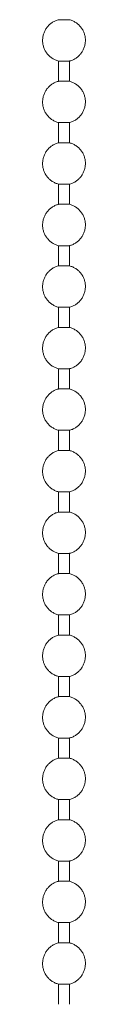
# Model space of a CAD drawing. Header units: millimetres. Extents: x 5694 to 11022, y -2894 to 7544.
# Tile 25 of 33: x 6536.06 to 6538.81, y 1574 to 1637.17. Entities that reach past the tile are written whole.
import ezdxf

# ---------------------------------------------------------------- set-up
doc = ezdxf.new("R2010")
doc.units = ezdxf.units.MM
doc.layers.add('E-LITE-EQPM', color=7, linetype='Continuous', lineweight=20)

# ---------------------------------------------------------------- blocks, each defined once
blk = doc.blocks.new('33711 - 33711 YAKARTA Old gold ceiling fan-527636-Alzado_PDF')
at = {"layer": 'E-LITE-EQPM'}
for p, q in [((6537.079, 1637.172), (6537.784, 1637.172)), ((6537.079, 1634.516), (6537.079, 1633.224)), ((6537.079, 1634.516), (6537.784, 1634.516)), ((6537.784, 1633.224), (6537.784, 1634.516)), ((6537.079, 1633.224), (6537.784, 1633.224)), ((6537.079, 1630.568), (6537.079, 1629.276)), ((6537.079, 1630.568), (6537.784, 1630.568)), ((6537.784, 1629.276), (6537.784, 1630.568)), ((6537.079, 1629.276), (6537.784, 1629.276)), ((6537.079, 1626.619), (6537.079, 1625.327)), ((6537.079, 1626.619), (6537.784, 1626.619)), ((6537.784, 1625.327), (6537.784, 1626.619)), ((6537.079, 1625.327), (6537.784, 1625.327)), ((6537.079, 1622.671), (6537.079, 1621.379)), ((6537.079, 1622.671), (6537.784, 1622.671)), ((6537.784, 1621.379), (6537.784, 1622.671)), ((6537.079, 1621.379), (6537.784, 1621.379)), ((6537.079, 1618.722), (6537.079, 1617.43)), ((6537.079, 1618.722), (6537.784, 1618.722)), ((6537.784, 1617.43), (6537.784, 1618.722)), ((6537.079, 1617.43), (6537.784, 1617.43)), ((6537.079, 1614.774), (6537.079, 1613.482)), ((6537.079, 1614.774), (6537.784, 1614.774)), ((6537.784, 1613.482), (6537.784, 1614.774)), ((6537.079, 1613.482), (6537.784, 1613.482)), ((6537.079, 1610.826), (6537.079, 1609.534)), ((6537.079, 1610.826), (6537.784, 1610.826)), ((6537.784, 1609.534), (6537.784, 1610.826)), ((6537.784, 1609.534), (6537.079, 1609.534)), ((6537.079, 1606.877), (6537.079, 1605.585)), ((6537.784, 1606.877), (6537.079, 1606.877)), ((6537.784, 1605.585), (6537.784, 1606.877)), ((6537.784, 1605.585), (6537.079, 1605.585)), ((6537.079, 1602.929), (6537.079, 1601.637)), ((6537.784, 1602.929), (6537.079, 1602.929)), ((6537.784, 1601.637), (6537.784, 1602.929)), ((6537.784, 1601.637), (6537.079, 1601.637)), ((6537.079, 1598.98), (6537.079, 1597.689)), ((6537.784, 1598.98), (6537.079, 1598.98)), ((6537.784, 1597.689), (6537.784, 1598.98)), ((6537.784, 1597.689), (6537.079, 1597.689)), ((6537.079, 1595.032), (6537.079, 1593.74)), ((6537.784, 1595.032), (6537.079, 1595.032)), ((6537.784, 1593.74), (6537.784, 1595.032)), ((6537.784, 1593.74), (6537.079, 1593.74)), ((6537.079, 1591.084), (6537.079, 1589.792)), ((6537.784, 1591.084), (6537.079, 1591.084)), ((6537.784, 1589.792), (6537.784, 1591.084)), ((6537.784, 1589.792), (6537.079, 1589.792)), ((6537.079, 1587.135), (6537.079, 1585.843)), ((6537.784, 1587.135), (6537.079, 1587.135)), ((6537.784, 1585.843), (6537.784, 1587.135)), ((6537.784, 1585.843), (6537.079, 1585.843)), ((6537.079, 1583.187), (6537.079, 1581.895)), ((6537.784, 1583.187), (6537.079, 1583.187)), ((6537.784, 1581.895), (6537.784, 1583.187)), ((6537.784, 1581.895), (6537.079, 1581.895)), ((6537.079, 1579.238), (6537.079, 1577.947)), ((6537.784, 1579.238), (6537.079, 1579.238)), ((6537.784, 1577.947), (6537.784, 1579.238)), ((6537.784, 1577.947), (6537.079, 1577.947)), ((6537.079, 1575.29), (6537.079, 1573.998)), ((6537.784, 1575.29), (6537.079, 1575.29)), ((6537.784, 1573.998), (6537.784, 1575.29))]:
    blk.add_line(p, q, dxfattribs=at)
at = {"layer": 'E-LITE-EQPM', "flags": 128}
for points in [[(6537.079, 1634.516), (6537.026, 1634.531), (6536.974, 1634.548), (6536.923, 1634.568), (6536.872, 1634.589), (6536.822, 1634.612), (6536.773, 1634.638), (6536.726, 1634.665), (6536.679, 1634.694), (6536.634, 1634.725), (6536.59, 1634.758), (6536.547, 1634.792), (6536.506, 1634.829), (6536.466, 1634.867), (6536.427, 1634.906), (6536.391, 1634.947), (6536.356, 1634.989), (6536.322, 1635.033), (6536.291, 1635.078), (6536.261, 1635.124), (6536.233, 1635.171), (6536.207, 1635.22), (6536.183, 1635.269), (6536.161, 1635.32), (6536.141, 1635.371), (6536.123, 1635.423), (6536.108, 1635.476), (6536.094, 1635.529), (6536.082, 1635.583), (6536.073, 1635.637), (6536.066, 1635.691), (6536.061, 1635.746), (6536.058, 1635.801), (6536.057, 1635.856), (6536.059, 1635.911), (6536.063, 1635.966), (6536.069, 1636.02), (6536.077, 1636.075), (6536.087, 1636.129), (6536.099, 1636.182), (6536.114, 1636.235), (6536.131, 1636.287), (6536.149, 1636.339), (6536.17, 1636.39), (6536.193, 1636.44), (6536.218, 1636.489), (6536.245, 1636.537), (6536.273, 1636.584), (6536.304, 1636.63), (6536.336, 1636.674), (6536.37, 1636.717), (6536.406, 1636.759), (6536.443, 1636.799), (6536.482, 1636.838), (6536.523, 1636.875), (6536.565, 1636.911), (6536.608, 1636.944), (6536.653, 1636.977), (6536.699, 1637.007), (6536.746, 1637.035), (6536.794, 1637.062), (6536.843, 1637.086), (6536.893, 1637.109), (6536.944, 1637.129), (6536.996, 1637.148), (6537.049, 1637.164), (6537.079, 1637.172)], [(6537.784, 1637.172), (6537.837, 1637.157), (6537.889, 1637.14), (6537.94, 1637.121), (6537.991, 1637.099), (6538.041, 1637.076), (6538.089, 1637.051), (6538.137, 1637.023), (6538.184, 1636.994), (6538.229, 1636.963), (6538.273, 1636.93), (6538.316, 1636.896), (6538.357, 1636.86), (6538.397, 1636.822), (6538.435, 1636.782), (6538.472, 1636.741), (6538.507, 1636.699), (6538.541, 1636.655), (6538.572, 1636.61), (6538.602, 1636.564), (6538.63, 1636.517), (6538.656, 1636.468), (6538.68, 1636.419), (6538.702, 1636.369), (6538.722, 1636.317), (6538.739, 1636.265), (6538.755, 1636.213), (6538.769, 1636.159), (6538.78, 1636.106), (6538.79, 1636.052), (6538.797, 1635.997), (6538.802, 1635.942), (6538.805, 1635.887), (6538.806, 1635.832), (6538.804, 1635.778), (6538.8, 1635.723), (6538.794, 1635.668), (6538.786, 1635.614), (6538.776, 1635.56), (6538.763, 1635.506), (6538.749, 1635.453), (6538.732, 1635.401), (6538.713, 1635.349), (6538.693, 1635.298), (6538.67, 1635.248), (6538.645, 1635.199), (6538.618, 1635.151), (6538.589, 1635.104), (6538.559, 1635.059), (6538.527, 1635.014), (6538.493, 1634.971), (6538.457, 1634.929), (6538.419, 1634.889), (6538.38, 1634.85), (6538.34, 1634.813), (6538.298, 1634.778), (6538.255, 1634.744), (6538.21, 1634.712), (6538.164, 1634.682), (6538.117, 1634.653), (6538.069, 1634.627), (6538.02, 1634.602), (6537.969, 1634.58), (6537.918, 1634.559), (6537.867, 1634.541), (6537.814, 1634.524), (6537.784, 1634.516)], [(6537.079, 1630.568), (6537.026, 1630.583), (6536.974, 1630.6), (6536.923, 1630.619), (6536.872, 1630.641), (6536.822, 1630.664), (6536.773, 1630.689), (6536.726, 1630.717), (6536.679, 1630.746), (6536.634, 1630.777), (6536.59, 1630.81), (6536.547, 1630.844), (6536.506, 1630.88), (6536.466, 1630.918), (6536.427, 1630.958), (6536.391, 1630.998), (6536.356, 1631.041), (6536.322, 1631.084), (6536.291, 1631.129), (6536.261, 1631.176), (6536.233, 1631.223), (6536.207, 1631.272), (6536.183, 1631.321), (6536.161, 1631.371), (6536.141, 1631.423), (6536.123, 1631.475), (6536.108, 1631.527), (6536.094, 1631.58), (6536.082, 1631.634), (6536.073, 1631.688), (6536.066, 1631.743), (6536.061, 1631.798), (6536.058, 1631.852), (6536.057, 1631.907), (6536.059, 1631.962), (6536.063, 1632.017), (6536.069, 1632.072), (6536.077, 1632.126), (6536.087, 1632.18), (6536.099, 1632.234), (6536.114, 1632.287), (6536.131, 1632.339), (6536.149, 1632.391), (6536.17, 1632.442), (6536.193, 1632.492), (6536.218, 1632.541), (6536.245, 1632.589), (6536.273, 1632.636), (6536.304, 1632.681), (6536.336, 1632.726), (6536.37, 1632.769), (6536.406, 1632.811), (6536.443, 1632.851), (6536.482, 1632.89), (6536.523, 1632.927), (6536.565, 1632.962), (6536.608, 1632.996), (6536.653, 1633.028), (6536.699, 1633.058), (6536.746, 1633.087), (6536.794, 1633.113), (6536.843, 1633.138), (6536.893, 1633.16), (6536.944, 1633.181), (6536.996, 1633.199), (6537.049, 1633.216), (6537.079, 1633.224)], [(6537.784, 1633.224), (6537.837, 1633.209), (6537.889, 1633.192), (6537.94, 1633.172), (6537.991, 1633.151), (6538.041, 1633.128), (6538.089, 1633.102), (6538.137, 1633.075), (6538.184, 1633.046), (6538.229, 1633.015), (6538.273, 1632.982), (6538.316, 1632.947), (6538.357, 1632.911), (6538.397, 1632.873), (6538.435, 1632.834), (6538.472, 1632.793), (6538.507, 1632.751), (6538.541, 1632.707), (6538.572, 1632.662), (6538.602, 1632.616), (6538.63, 1632.568), (6538.656, 1632.52), (6538.68, 1632.471), (6538.702, 1632.42), (6538.722, 1632.369), (6538.739, 1632.317), (6538.755, 1632.264), (6538.769, 1632.211), (6538.78, 1632.157), (6538.79, 1632.103), (6538.797, 1632.049), (6538.802, 1631.994), (6538.805, 1631.939), (6538.806, 1631.884), (6538.804, 1631.829), (6538.8, 1631.774), (6538.794, 1631.72), (6538.786, 1631.665), (6538.776, 1631.611), (6538.763, 1631.558), (6538.749, 1631.505), (6538.732, 1631.452), (6538.713, 1631.401), (6538.693, 1631.35), (6538.67, 1631.3), (6538.645, 1631.251), (6538.618, 1631.203), (6538.589, 1631.156), (6538.559, 1631.11), (6538.527, 1631.066), (6538.493, 1631.023), (6538.457, 1630.981), (6538.419, 1630.941), (6538.38, 1630.902), (6538.34, 1630.865), (6538.298, 1630.829), (6538.255, 1630.795), (6538.21, 1630.763), (6538.164, 1630.733), (6538.117, 1630.705), (6538.069, 1630.678), (6538.02, 1630.654), (6537.969, 1630.631), (6537.918, 1630.611), (6537.867, 1630.592), (6537.814, 1630.576), (6537.784, 1630.568)], [(6537.079, 1626.619), (6537.026, 1626.634), (6536.974, 1626.652), (6536.923, 1626.671), (6536.872, 1626.692), (6536.822, 1626.716), (6536.773, 1626.741), (6536.726, 1626.768), (6536.679, 1626.797), (6536.634, 1626.828), (6536.59, 1626.861), (6536.547, 1626.896), (6536.506, 1626.932), (6536.466, 1626.97), (6536.427, 1627.009), (6536.391, 1627.05), (6536.356, 1627.092), (6536.322, 1627.136), (6536.291, 1627.181), (6536.261, 1627.227), (6536.233, 1627.275), (6536.207, 1627.323), (6536.183, 1627.373), (6536.161, 1627.423), (6536.141, 1627.474), (6536.123, 1627.526), (6536.108, 1627.579), (6536.094, 1627.632), (6536.082, 1627.686), (6536.073, 1627.74), (6536.066, 1627.794), (6536.061, 1627.849), (6536.058, 1627.904), (6536.057, 1627.959), (6536.059, 1628.014), (6536.063, 1628.069), (6536.069, 1628.123), (6536.077, 1628.178), (6536.087, 1628.232), (6536.099, 1628.285), (6536.114, 1628.338), (6536.131, 1628.391), (6536.149, 1628.442), (6536.17, 1628.493), (6536.193, 1628.543), (6536.218, 1628.592), (6536.245, 1628.64), (6536.273, 1628.687), (6536.304, 1628.733), (6536.336, 1628.777), (6536.37, 1628.821), (6536.406, 1628.862), (6536.443, 1628.903), (6536.482, 1628.941), (6536.523, 1628.978), (6536.565, 1629.014), (6536.608, 1629.048), (6536.653, 1629.08), (6536.699, 1629.11), (6536.746, 1629.138), (6536.794, 1629.165), (6536.843, 1629.189), (6536.893, 1629.212), (6536.944, 1629.232), (6536.996, 1629.251), (6537.049, 1629.267), (6537.079, 1629.276)], [(6537.784, 1629.276), (6537.837, 1629.26), (6537.889, 1629.243), (6537.94, 1629.224), (6537.991, 1629.203), (6538.041, 1629.179), (6538.089, 1629.154), (6538.137, 1629.127), (6538.184, 1629.097), (6538.229, 1629.066), (6538.273, 1629.034), (6538.316, 1628.999), (6538.357, 1628.963), (6538.397, 1628.925), (6538.435, 1628.886), (6538.472, 1628.845), (6538.507, 1628.802), (6538.541, 1628.759), (6538.572, 1628.714), (6538.602, 1628.667), (6538.63, 1628.62), (6538.656, 1628.572), (6538.68, 1628.522), (6538.702, 1628.472), (6538.722, 1628.421), (6538.739, 1628.369), (6538.755, 1628.316), (6538.769, 1628.263), (6538.78, 1628.209), (6538.79, 1628.155), (6538.797, 1628.1), (6538.802, 1628.046), (6538.805, 1627.991), (6538.806, 1627.936), (6538.804, 1627.881), (6538.8, 1627.826), (6538.794, 1627.771), (6538.786, 1627.717), (6538.776, 1627.663), (6538.763, 1627.609), (6538.749, 1627.556), (6538.732, 1627.504), (6538.713, 1627.452), (6538.693, 1627.402), (6538.67, 1627.352), (6538.645, 1627.302), (6538.618, 1627.254), (6538.589, 1627.208), (6538.559, 1627.162), (6538.527, 1627.117), (6538.493, 1627.074), (6538.457, 1627.033), (6538.419, 1626.992), (6538.38, 1626.954), (6538.34, 1626.916), (6538.298, 1626.881), (6538.255, 1626.847), (6538.21, 1626.815), (6538.164, 1626.785), (6538.117, 1626.756), (6538.069, 1626.73), (6538.02, 1626.705), (6537.969, 1626.683), (6537.918, 1626.662), (6537.867, 1626.644), (6537.814, 1626.628), (6537.784, 1626.619)], [(6537.079, 1622.671), (6537.026, 1622.686), (6536.974, 1622.703), (6536.923, 1622.722), (6536.872, 1622.744), (6536.822, 1622.767), (6536.773, 1622.793), (6536.726, 1622.82), (6536.679, 1622.849), (6536.634, 1622.88), (6536.59, 1622.913), (6536.547, 1622.947), (6536.506, 1622.984), (6536.466, 1623.021), (6536.427, 1623.061), (6536.391, 1623.102), (6536.356, 1623.144), (6536.322, 1623.188), (6536.291, 1623.233), (6536.261, 1623.279), (6536.233, 1623.326), (6536.207, 1623.375), (6536.183, 1623.424), (6536.161, 1623.475), (6536.141, 1623.526), (6536.123, 1623.578), (6536.108, 1623.63), (6536.094, 1623.684), (6536.082, 1623.737), (6536.073, 1623.792), (6536.066, 1623.846), (6536.061, 1623.901), (6536.058, 1623.956), (6536.057, 1624.011), (6536.059, 1624.066), (6536.063, 1624.12), (6536.069, 1624.175), (6536.077, 1624.229), (6536.087, 1624.283), (6536.099, 1624.337), (6536.114, 1624.39), (6536.131, 1624.442), (6536.149, 1624.494), (6536.17, 1624.545), (6536.193, 1624.595), (6536.218, 1624.644), (6536.245, 1624.692), (6536.273, 1624.739), (6536.304, 1624.785), (6536.336, 1624.829), (6536.37, 1624.872), (6536.406, 1624.914), (6536.443, 1624.954), (6536.482, 1624.993), (6536.523, 1625.03), (6536.565, 1625.066), (6536.608, 1625.099), (6536.653, 1625.131), (6536.699, 1625.162), (6536.746, 1625.19), (6536.794, 1625.216), (6536.843, 1625.241), (6536.893, 1625.263), (6536.944, 1625.284), (6536.996, 1625.302), (6537.049, 1625.319), (6537.079, 1625.327)], [(6537.784, 1625.327), (6537.837, 1625.312), (6537.889, 1625.295), (6537.94, 1625.276), (6537.991, 1625.254), (6538.041, 1625.231), (6538.089, 1625.205), (6538.137, 1625.178), (6538.184, 1625.149), (6538.229, 1625.118), (6538.273, 1625.085), (6538.316, 1625.051), (6538.357, 1625.014), (6538.397, 1624.977), (6538.435, 1624.937), (6538.472, 1624.896), (6538.507, 1624.854), (6538.541, 1624.81), (6538.572, 1624.765), (6538.602, 1624.719), (6538.63, 1624.672), (6538.656, 1624.623), (6538.68, 1624.574), (6538.702, 1624.523), (6538.722, 1624.472), (6538.739, 1624.42), (6538.755, 1624.368), (6538.769, 1624.314), (6538.78, 1624.261), (6538.79, 1624.206), (6538.797, 1624.152), (6538.802, 1624.097), (6538.805, 1624.042), (6538.806, 1623.987), (6538.804, 1623.932), (6538.8, 1623.878), (6538.794, 1623.823), (6538.786, 1623.769), (6538.776, 1623.715), (6538.763, 1623.661), (6538.749, 1623.608), (6538.732, 1623.556), (6538.713, 1623.504), (6538.693, 1623.453), (6538.67, 1623.403), (6538.645, 1623.354), (6538.618, 1623.306), (6538.589, 1623.259), (6538.559, 1623.213), (6538.527, 1623.169), (6538.493, 1623.126), (6538.457, 1623.084), (6538.419, 1623.044), (6538.38, 1623.005), (6538.34, 1622.968), (6538.298, 1622.932), (6538.255, 1622.899), (6538.21, 1622.867), (6538.164, 1622.836), (6538.117, 1622.808), (6538.069, 1622.782), (6538.02, 1622.757), (6537.969, 1622.735), (6537.918, 1622.714), (6537.867, 1622.696), (6537.814, 1622.679), (6537.784, 1622.671)], [(6537.079, 1618.722), (6537.026, 1618.738), (6536.974, 1618.755), (6536.923, 1618.774), (6536.872, 1618.795), (6536.822, 1618.819), (6536.773, 1618.844), (6536.726, 1618.871), (6536.679, 1618.901), (6536.634, 1618.932), (6536.59, 1618.964), (6536.547, 1618.999), (6536.506, 1619.035), (6536.466, 1619.073), (6536.427, 1619.112), (6536.391, 1619.153), (6536.356, 1619.196), (6536.322, 1619.239), (6536.291, 1619.284), (6536.261, 1619.331), (6536.233, 1619.378), (6536.207, 1619.426), (6536.183, 1619.476), (6536.161, 1619.526), (6536.141, 1619.577), (6536.123, 1619.629), (6536.108, 1619.682), (6536.094, 1619.735), (6536.082, 1619.789), (6536.073, 1619.843), (6536.066, 1619.898), (6536.061, 1619.952), (6536.058, 1620.007), (6536.057, 1620.062), (6536.059, 1620.117), (6536.063, 1620.172), (6536.069, 1620.227), (6536.077, 1620.281), (6536.087, 1620.335), (6536.099, 1620.389), (6536.114, 1620.442), (6536.131, 1620.494), (6536.149, 1620.546), (6536.17, 1620.596), (6536.193, 1620.646), (6536.218, 1620.696), (6536.245, 1620.744), (6536.273, 1620.79), (6536.304, 1620.836), (6536.336, 1620.881), (6536.37, 1620.924), (6536.406, 1620.965), (6536.443, 1621.006), (6536.482, 1621.044), (6536.523, 1621.082), (6536.565, 1621.117), (6536.608, 1621.151), (6536.653, 1621.183), (6536.699, 1621.213), (6536.746, 1621.242), (6536.794, 1621.268), (6536.843, 1621.293), (6536.893, 1621.315), (6536.944, 1621.336), (6536.996, 1621.354), (6537.049, 1621.37), (6537.079, 1621.379)], [(6537.784, 1621.379), (6537.837, 1621.364), (6537.889, 1621.346), (6537.94, 1621.327), (6537.991, 1621.306), (6538.041, 1621.282), (6538.089, 1621.257), (6538.137, 1621.23), (6538.184, 1621.201), (6538.229, 1621.17), (6538.273, 1621.137), (6538.316, 1621.102), (6538.357, 1621.066), (6538.397, 1621.028), (6538.435, 1620.989), (6538.472, 1620.948), (6538.507, 1620.906), (6538.541, 1620.862), (6538.572, 1620.817), (6538.602, 1620.771), (6538.63, 1620.723), (6538.656, 1620.675), (6538.68, 1620.625), (6538.702, 1620.575), (6538.722, 1620.524), (6538.739, 1620.472), (6538.755, 1620.419), (6538.769, 1620.366), (6538.78, 1620.312), (6538.79, 1620.258), (6538.797, 1620.204), (6538.802, 1620.149), (6538.805, 1620.094), (6538.806, 1620.039), (6538.804, 1619.984), (6538.8, 1619.929), (6538.794, 1619.875), (6538.786, 1619.82), (6538.776, 1619.766), (6538.763, 1619.713), (6538.749, 1619.66), (6538.732, 1619.607), (6538.713, 1619.556), (6538.693, 1619.505), (6538.67, 1619.455), (6538.645, 1619.406), (6538.618, 1619.358), (6538.589, 1619.311), (6538.559, 1619.265), (6538.527, 1619.221), (6538.493, 1619.177), (6538.457, 1619.136), (6538.419, 1619.095), (6538.38, 1619.057), (6538.34, 1619.02), (6538.298, 1618.984), (6538.255, 1618.95), (6538.21, 1618.918), (6538.164, 1618.888), (6538.117, 1618.86), (6538.069, 1618.833), (6538.02, 1618.809), (6537.969, 1618.786), (6537.918, 1618.766), (6537.867, 1618.747), (6537.814, 1618.731), (6537.784, 1618.722)], [(6537.079, 1614.774), (6537.026, 1614.789), (6536.974, 1614.806), (6536.923, 1614.826), (6536.872, 1614.847), (6536.822, 1614.87), (6536.773, 1614.896), (6536.726, 1614.923), (6536.679, 1614.952), (6536.634, 1614.983), (6536.59, 1615.016), (6536.547, 1615.051), (6536.506, 1615.087), (6536.466, 1615.125), (6536.427, 1615.164), (6536.391, 1615.205), (6536.356, 1615.247), (6536.322, 1615.291), (6536.291, 1615.336), (6536.261, 1615.382), (6536.233, 1615.43), (6536.207, 1615.478), (6536.183, 1615.527), (6536.161, 1615.578), (6536.141, 1615.629), (6536.123, 1615.681), (6536.108, 1615.734), (6536.094, 1615.787), (6536.082, 1615.841), (6536.073, 1615.895), (6536.066, 1615.949), (6536.061, 1616.004), (6536.058, 1616.059), (6536.057, 1616.114), (6536.059, 1616.169), (6536.063, 1616.224), (6536.069, 1616.278), (6536.077, 1616.333), (6536.087, 1616.387), (6536.099, 1616.44), (6536.114, 1616.493), (6536.131, 1616.546), (6536.149, 1616.597), (6536.17, 1616.648), (6536.193, 1616.698), (6536.218, 1616.747), (6536.245, 1616.795), (6536.273, 1616.842), (6536.304, 1616.888), (6536.336, 1616.932), (6536.37, 1616.975), (6536.406, 1617.017), (6536.443, 1617.057), (6536.482, 1617.096), (6536.523, 1617.133), (6536.565, 1617.169), (6536.608, 1617.203), (6536.653, 1617.235), (6536.699, 1617.265), (6536.746, 1617.293), (6536.794, 1617.32), (6536.843, 1617.344), (6536.893, 1617.367), (6536.944, 1617.387), (6536.996, 1617.406), (6537.049, 1617.422), (6537.079, 1617.43)], [(6537.784, 1617.43), (6537.837, 1617.415), (6537.889, 1617.398), (6537.94, 1617.379), (6537.991, 1617.357), (6538.041, 1617.334), (6538.089, 1617.309), (6538.137, 1617.281), (6538.184, 1617.252), (6538.229, 1617.221), (6538.273, 1617.188), (6538.316, 1617.154), (6538.357, 1617.118), (6538.397, 1617.08), (6538.435, 1617.04), (6538.472, 1617), (6538.507, 1616.957), (6538.541, 1616.914), (6538.572, 1616.869), (6538.602, 1616.822), (6538.63, 1616.775), (6538.656, 1616.726), (6538.68, 1616.677), (6538.702, 1616.627), (6538.722, 1616.575), (6538.739, 1616.523), (6538.755, 1616.471), (6538.769, 1616.418), (6538.78, 1616.364), (6538.79, 1616.31), (6538.797, 1616.255), (6538.802, 1616.2), (6538.805, 1616.146), (6538.806, 1616.091), (6538.804, 1616.036), (6538.8, 1615.981), (6538.794, 1615.926), (6538.786, 1615.872), (6538.776, 1615.818), (6538.763, 1615.764), (6538.749, 1615.711), (6538.732, 1615.659), (6538.713, 1615.607), (6538.693, 1615.556), (6538.67, 1615.506), (6538.645, 1615.457), (6538.618, 1615.409), (6538.589, 1615.362), (6538.559, 1615.317), (6538.527, 1615.272), (6538.493, 1615.229), (6538.457, 1615.187), (6538.419, 1615.147), (6538.38, 1615.108), (6538.34, 1615.071), (6538.298, 1615.036), (6538.255, 1615.002), (6538.21, 1614.97), (6538.164, 1614.94), (6538.117, 1614.911), (6538.069, 1614.885), (6538.02, 1614.86), (6537.969, 1614.838), (6537.918, 1614.817), (6537.867, 1614.799), (6537.814, 1614.782), (6537.784, 1614.774)], [(6537.079, 1610.826), (6537.026, 1610.841), (6536.974, 1610.858), (6536.923, 1610.877), (6536.872, 1610.899), (6536.822, 1610.922), (6536.773, 1610.947), (6536.726, 1610.975), (6536.679, 1611.004), (6536.634, 1611.035), (6536.59, 1611.068), (6536.547, 1611.102), (6536.506, 1611.138), (6536.466, 1611.176), (6536.427, 1611.216), (6536.391, 1611.257), (6536.356, 1611.299), (6536.322, 1611.343), (6536.291, 1611.388), (6536.261, 1611.434), (6536.233, 1611.481), (6536.207, 1611.53), (6536.183, 1611.579), (6536.161, 1611.629), (6536.141, 1611.681), (6536.123, 1611.733), (6536.108, 1611.785), (6536.094, 1611.839), (6536.082, 1611.892), (6536.073, 1611.946), (6536.066, 1612.001), (6536.061, 1612.056), (6536.058, 1612.111), (6536.057, 1612.166), (6536.059, 1612.22), (6536.063, 1612.275), (6536.069, 1612.33), (6536.077, 1612.384), (6536.087, 1612.438), (6536.099, 1612.492), (6536.114, 1612.545), (6536.131, 1612.597), (6536.149, 1612.649), (6536.17, 1612.7), (6536.193, 1612.75), (6536.218, 1612.799), (6536.245, 1612.847), (6536.273, 1612.894), (6536.304, 1612.939), (6536.336, 1612.984), (6536.37, 1613.027), (6536.406, 1613.069), (6536.443, 1613.109), (6536.482, 1613.148), (6536.523, 1613.185), (6536.565, 1613.22), (6536.608, 1613.254), (6536.653, 1613.286), (6536.699, 1613.316), (6536.746, 1613.345), (6536.794, 1613.371), (6536.843, 1613.396), (6536.893, 1613.418), (6536.944, 1613.439), (6536.996, 1613.457), (6537.049, 1613.474), (6537.079, 1613.482)], [(6537.784, 1613.482), (6537.837, 1613.467), (6537.889, 1613.45), (6537.94, 1613.43), (6537.991, 1613.409), (6538.041, 1613.386), (6538.089, 1613.36), (6538.137, 1613.333), (6538.184, 1613.304), (6538.229, 1613.273), (6538.273, 1613.24), (6538.316, 1613.206), (6538.357, 1613.169), (6538.397, 1613.131), (6538.435, 1613.092), (6538.472, 1613.051), (6538.507, 1613.009), (6538.541, 1612.965), (6538.572, 1612.92), (6538.602, 1612.874), (6538.63, 1612.827), (6538.656, 1612.778), (6538.68, 1612.729), (6538.702, 1612.678), (6538.722, 1612.627), (6538.739, 1612.575), (6538.755, 1612.522), (6538.769, 1612.469), (6538.78, 1612.415), (6538.79, 1612.361), (6538.797, 1612.307), (6538.802, 1612.252), (6538.805, 1612.197), (6538.806, 1612.142), (6538.804, 1612.087), (6538.8, 1612.032), (6538.794, 1611.978), (6538.786, 1611.923), (6538.776, 1611.869), (6538.763, 1611.816), (6538.749, 1611.763), (6538.732, 1611.711), (6538.713, 1611.659), (6538.693, 1611.608), (6538.67, 1611.558), (6538.645, 1611.509), (6538.618, 1611.461), (6538.589, 1611.414), (6538.559, 1611.368), (6538.527, 1611.324), (6538.493, 1611.281), (6538.457, 1611.239), (6538.419, 1611.199), (6538.38, 1611.16), (6538.34, 1611.123), (6538.298, 1611.087), (6538.255, 1611.054), (6538.21, 1611.021), (6538.164, 1610.991), (6538.117, 1610.963), (6538.069, 1610.936), (6538.02, 1610.912), (6537.969, 1610.889), (6537.918, 1610.869), (6537.867, 1610.85), (6537.814, 1610.834), (6537.784, 1610.826)], [(6537.079, 1606.877), (6537.026, 1606.892), (6536.974, 1606.91), (6536.923, 1606.929), (6536.872, 1606.95), (6536.822, 1606.974), (6536.773, 1606.999), (6536.726, 1607.026), (6536.679, 1607.055), (6536.634, 1607.086), (6536.59, 1607.119), (6536.547, 1607.154), (6536.506, 1607.19), (6536.466, 1607.228), (6536.427, 1607.267), (6536.391, 1607.308), (6536.356, 1607.35), (6536.322, 1607.394), (6536.291, 1607.439), (6536.261, 1607.485), (6536.233, 1607.533), (6536.207, 1607.581), (6536.183, 1607.631), (6536.161, 1607.681), (6536.141, 1607.732), (6536.123, 1607.784), (6536.108, 1607.837), (6536.094, 1607.89), (6536.082, 1607.944), (6536.073, 1607.998), (6536.066, 1608.053), (6536.061, 1608.107), (6536.058, 1608.162), (6536.057, 1608.217), (6536.059, 1608.272), (6536.063, 1608.327), (6536.069, 1608.382), (6536.077, 1608.436), (6536.087, 1608.49), (6536.099, 1608.543), (6536.114, 1608.596), (6536.131, 1608.649), (6536.149, 1608.7), (6536.17, 1608.751), (6536.193, 1608.801), (6536.218, 1608.85), (6536.245, 1608.898), (6536.273, 1608.945), (6536.304, 1608.991), (6536.336, 1609.035), (6536.37, 1609.079), (6536.406, 1609.12), (6536.443, 1609.161), (6536.482, 1609.199), (6536.523, 1609.236), (6536.565, 1609.272), (6536.608, 1609.306), (6536.653, 1609.338), (6536.699, 1609.368), (6536.746, 1609.396), (6536.794, 1609.423), (6536.843, 1609.447), (6536.893, 1609.47), (6536.944, 1609.49), (6536.996, 1609.509), (6537.049, 1609.525), (6537.079, 1609.534)], [(6537.784, 1609.534), (6537.837, 1609.519), (6537.889, 1609.501), (6537.94, 1609.482), (6537.991, 1609.461), (6538.041, 1609.437), (6538.089, 1609.412), (6538.137, 1609.385), (6538.184, 1609.355), (6538.229, 1609.324), (6538.273, 1609.292), (6538.316, 1609.257), (6538.357, 1609.221), (6538.397, 1609.183), (6538.435, 1609.144), (6538.472, 1609.103), (6538.507, 1609.06), (6538.541, 1609.017), (6538.572, 1608.972), (6538.602, 1608.926), (6538.63, 1608.878), (6538.656, 1608.83), (6538.68, 1608.78), (6538.702, 1608.73), (6538.722, 1608.679), (6538.739, 1608.627), (6538.755, 1608.574), (6538.769, 1608.521), (6538.78, 1608.467), (6538.79, 1608.413), (6538.797, 1608.358), (6538.802, 1608.304), (6538.805, 1608.249), (6538.806, 1608.194), (6538.804, 1608.139), (6538.8, 1608.084), (6538.794, 1608.029), (6538.786, 1607.975), (6538.776, 1607.921), (6538.763, 1607.867), (6538.749, 1607.814), (6538.732, 1607.762), (6538.713, 1607.71), (6538.693, 1607.66), (6538.67, 1607.61), (6538.645, 1607.561), (6538.618, 1607.513), (6538.589, 1607.466), (6538.559, 1607.42), (6538.527, 1607.375), (6538.493, 1607.332), (6538.457, 1607.291), (6538.419, 1607.25), (6538.38, 1607.212), (6538.34, 1607.174), (6538.298, 1607.139), (6538.255, 1607.105), (6538.21, 1607.073), (6538.164, 1607.043), (6538.117, 1607.014), (6538.069, 1606.988), (6538.02, 1606.964), (6537.969, 1606.941), (6537.918, 1606.92), (6537.867, 1606.902), (6537.814, 1606.886), (6537.784, 1606.877)], [(6537.079, 1602.929), (6537.026, 1602.944), (6536.974, 1602.961), (6536.923, 1602.981), (6536.872, 1603.002), (6536.822, 1603.025), (6536.773, 1603.051), (6536.726, 1603.078), (6536.679, 1603.107), (6536.634, 1603.138), (6536.59, 1603.171), (6536.547, 1603.205), (6536.506, 1603.242), (6536.466, 1603.279), (6536.427, 1603.319), (6536.391, 1603.36), (6536.356, 1603.402), (6536.322, 1603.446), (6536.291, 1603.491), (6536.261, 1603.537), (6536.233, 1603.584), (6536.207, 1603.633), (6536.183, 1603.682), (6536.161, 1603.733), (6536.141, 1603.784), (6536.123, 1603.836), (6536.108, 1603.889), (6536.094, 1603.942), (6536.082, 1603.995), (6536.073, 1604.05), (6536.066, 1604.104), (6536.061, 1604.159), (6536.058, 1604.214), (6536.057, 1604.269), (6536.059, 1604.324), (6536.063, 1604.379), (6536.069, 1604.433), (6536.077, 1604.488), (6536.087, 1604.541), (6536.099, 1604.595), (6536.114, 1604.648), (6536.131, 1604.7), (6536.149, 1604.752), (6536.17, 1604.803), (6536.193, 1604.853), (6536.218, 1604.902), (6536.245, 1604.95), (6536.273, 1604.997), (6536.304, 1605.043), (6536.336, 1605.087), (6536.37, 1605.13), (6536.406, 1605.172), (6536.443, 1605.212), (6536.482, 1605.251), (6536.523, 1605.288), (6536.565, 1605.324), (6536.608, 1605.357), (6536.653, 1605.389), (6536.699, 1605.42), (6536.746, 1605.448), (6536.794, 1605.475), (6536.843, 1605.499), (6536.893, 1605.522), (6536.944, 1605.542), (6536.996, 1605.56), (6537.049, 1605.577), (6537.079, 1605.585)], [(6537.784, 1605.585), (6537.837, 1605.57), (6537.889, 1605.553), (6537.94, 1605.534), (6537.991, 1605.512), (6538.041, 1605.489), (6538.089, 1605.464), (6538.137, 1605.436), (6538.184, 1605.407), (6538.229, 1605.376), (6538.273, 1605.343), (6538.316, 1605.309), (6538.357, 1605.273), (6538.397, 1605.235), (6538.435, 1605.195), (6538.472, 1605.154), (6538.507, 1605.112), (6538.541, 1605.068), (6538.572, 1605.023), (6538.602, 1604.977), (6538.63, 1604.93), (6538.656, 1604.881), (6538.68, 1604.832), (6538.702, 1604.781), (6538.722, 1604.73), (6538.739, 1604.678), (6538.755, 1604.626), (6538.769, 1604.572), (6538.78, 1604.519), (6538.79, 1604.464), (6538.797, 1604.41), (6538.802, 1604.355), (6538.805, 1604.3), (6538.806, 1604.245), (6538.804, 1604.19), (6538.8, 1604.136), (6538.794, 1604.081), (6538.786, 1604.027), (6538.776, 1603.973), (6538.763, 1603.919), (6538.749, 1603.866), (6538.732, 1603.814), (6538.713, 1603.762), (6538.693, 1603.711), (6538.67, 1603.661), (6538.645, 1603.612), (6538.618, 1603.564), (6538.589, 1603.517), (6538.559, 1603.472), (6538.527, 1603.427), (6538.493, 1603.384), (6538.457, 1603.342), (6538.419, 1603.302), (6538.38, 1603.263), (6538.34, 1603.226), (6538.298, 1603.191), (6538.255, 1603.157), (6538.21, 1603.125), (6538.164, 1603.094), (6538.117, 1603.066), (6538.069, 1603.04), (6538.02, 1603.015), (6537.969, 1602.993), (6537.918, 1602.972), (6537.867, 1602.954), (6537.814, 1602.937), (6537.784, 1602.929)], [(6537.079, 1598.98), (6537.026, 1598.996), (6536.974, 1599.013), (6536.923, 1599.032), (6536.872, 1599.054), (6536.822, 1599.077), (6536.773, 1599.102), (6536.726, 1599.13), (6536.679, 1599.159), (6536.634, 1599.19), (6536.59, 1599.222), (6536.547, 1599.257), (6536.506, 1599.293), (6536.466, 1599.331), (6536.427, 1599.37), (6536.391, 1599.411), (6536.356, 1599.454), (6536.322, 1599.497), (6536.291, 1599.542), (6536.261, 1599.589), (6536.233, 1599.636), (6536.207, 1599.684), (6536.183, 1599.734), (6536.161, 1599.784), (6536.141, 1599.836), (6536.123, 1599.887), (6536.108, 1599.94), (6536.094, 1599.993), (6536.082, 1600.047), (6536.073, 1600.101), (6536.066, 1600.156), (6536.061, 1600.21), (6536.058, 1600.265), (6536.057, 1600.32), (6536.059, 1600.375), (6536.063, 1600.43), (6536.069, 1600.485), (6536.077, 1600.539), (6536.087, 1600.593), (6536.099, 1600.647), (6536.114, 1600.7), (6536.131, 1600.752), (6536.149, 1600.804), (6536.17, 1600.855), (6536.193, 1600.905), (6536.218, 1600.954), (6536.245, 1601.002), (6536.273, 1601.048), (6536.304, 1601.094), (6536.336, 1601.139), (6536.37, 1601.182), (6536.406, 1601.224), (6536.443, 1601.264), (6536.482, 1601.303), (6536.523, 1601.34), (6536.565, 1601.375), (6536.608, 1601.409), (6536.653, 1601.441), (6536.699, 1601.471), (6536.746, 1601.5), (6536.794, 1601.526), (6536.843, 1601.551), (6536.893, 1601.573), (6536.944, 1601.594), (6536.996, 1601.612), (6537.049, 1601.628), (6537.079, 1601.637)], [(6537.784, 1601.637), (6537.837, 1601.622), (6537.889, 1601.605), (6537.94, 1601.585), (6537.991, 1601.564), (6538.041, 1601.54), (6538.089, 1601.515), (6538.137, 1601.488), (6538.184, 1601.459), (6538.229, 1601.428), (6538.273, 1601.395), (6538.316, 1601.36), (6538.357, 1601.324), (6538.397, 1601.286), (6538.435, 1601.247), (6538.472, 1601.206), (6538.507, 1601.164), (6538.541, 1601.12), (6538.572, 1601.075), (6538.602, 1601.029), (6538.63, 1600.981), (6538.656, 1600.933), (6538.68, 1600.883), (6538.702, 1600.833), (6538.722, 1600.782), (6538.739, 1600.73), (6538.755, 1600.677), (6538.769, 1600.624), (6538.78, 1600.57), (6538.79, 1600.516), (6538.797, 1600.462), (6538.802, 1600.407), (6538.805, 1600.352), (6538.806, 1600.297), (6538.804, 1600.242), (6538.8, 1600.187), (6538.794, 1600.133), (6538.786, 1600.078), (6538.776, 1600.024), (6538.763, 1599.971), (6538.749, 1599.918), (6538.732, 1599.865), (6538.713, 1599.814), (6538.693, 1599.763), (6538.67, 1599.713), (6538.645, 1599.664), (6538.618, 1599.616), (6538.589, 1599.569), (6538.559, 1599.523), (6538.527, 1599.479), (6538.493, 1599.436), (6538.457, 1599.394), (6538.419, 1599.354), (6538.38, 1599.315), (6538.34, 1599.278), (6538.298, 1599.242), (6538.255, 1599.208), (6538.21, 1599.176), (6538.164, 1599.146), (6538.117, 1599.118), (6538.069, 1599.091), (6538.02, 1599.067), (6537.969, 1599.044), (6537.918, 1599.024), (6537.867, 1599.005), (6537.814, 1598.989), (6537.784, 1598.98)], [(6537.079, 1595.032), (6537.026, 1595.047), (6536.974, 1595.064), (6536.923, 1595.084), (6536.872, 1595.105), (6536.822, 1595.129), (6536.773, 1595.154), (6536.726, 1595.181), (6536.679, 1595.21), (6536.634, 1595.241), (6536.59, 1595.274), (6536.547, 1595.309), (6536.506, 1595.345), (6536.466, 1595.383), (6536.427, 1595.422), (6536.391, 1595.463), (6536.356, 1595.505), (6536.322, 1595.549), (6536.291, 1595.594), (6536.261, 1595.64), (6536.233, 1595.688), (6536.207, 1595.736), (6536.183, 1595.786), (6536.161, 1595.836), (6536.141, 1595.887), (6536.123, 1595.939), (6536.108, 1595.992), (6536.094, 1596.045), (6536.082, 1596.099), (6536.073, 1596.153), (6536.066, 1596.207), (6536.061, 1596.262), (6536.058, 1596.317), (6536.057, 1596.372), (6536.059, 1596.427), (6536.063, 1596.482), (6536.069, 1596.536), (6536.077, 1596.591), (6536.087, 1596.645), (6536.099, 1596.698), (6536.114, 1596.751), (6536.131, 1596.804), (6536.149, 1596.855), (6536.17, 1596.906), (6536.193, 1596.956), (6536.218, 1597.005), (6536.245, 1597.053), (6536.273, 1597.1), (6536.304, 1597.146), (6536.336, 1597.19), (6536.37, 1597.233), (6536.406, 1597.275), (6536.443, 1597.315), (6536.482, 1597.354), (6536.523, 1597.391), (6536.565, 1597.427), (6536.608, 1597.461), (6536.653, 1597.493), (6536.699, 1597.523), (6536.746, 1597.551), (6536.794, 1597.578), (6536.843, 1597.602), (6536.893, 1597.625), (6536.944, 1597.645), (6536.996, 1597.664), (6537.049, 1597.68), (6537.079, 1597.689)], [(6537.784, 1597.689), (6537.837, 1597.673), (6537.889, 1597.656), (6537.94, 1597.637), (6537.991, 1597.615), (6538.041, 1597.592), (6538.089, 1597.567), (6538.137, 1597.539), (6538.184, 1597.51), (6538.229, 1597.479), (6538.273, 1597.447), (6538.316, 1597.412), (6538.357, 1597.376), (6538.397, 1597.338), (6538.435, 1597.299), (6538.472, 1597.258), (6538.507, 1597.215), (6538.541, 1597.172), (6538.572, 1597.127), (6538.602, 1597.08), (6538.63, 1597.033), (6538.656, 1596.985), (6538.68, 1596.935), (6538.702, 1596.885), (6538.722, 1596.833), (6538.739, 1596.781), (6538.755, 1596.729), (6538.769, 1596.676), (6538.78, 1596.622), (6538.79, 1596.568), (6538.797, 1596.513), (6538.802, 1596.458), (6538.805, 1596.404), (6538.806, 1596.349), (6538.804, 1596.294), (6538.8, 1596.239), (6538.794, 1596.184), (6538.786, 1596.13), (6538.776, 1596.076), (6538.763, 1596.022), (6538.749, 1595.969), (6538.732, 1595.917), (6538.713, 1595.865), (6538.693, 1595.814), (6538.67, 1595.764), (6538.645, 1595.715), (6538.618, 1595.667), (6538.589, 1595.62), (6538.559, 1595.575), (6538.527, 1595.53), (6538.493, 1595.487), (6538.457, 1595.445), (6538.419, 1595.405), (6538.38, 1595.366), (6538.34, 1595.329), (6538.298, 1595.294), (6538.255, 1595.26), (6538.21, 1595.228), (6538.164, 1595.198), (6538.117, 1595.169), (6538.069, 1595.143), (6538.02, 1595.118), (6537.969, 1595.096), (6537.918, 1595.075), (6537.867, 1595.057), (6537.814, 1595.041), (6537.784, 1595.032)], [(6537.079, 1591.084), (6537.026, 1591.099), (6536.974, 1591.116), (6536.923, 1591.135), (6536.872, 1591.157), (6536.822, 1591.18), (6536.773, 1591.205), (6536.726, 1591.233), (6536.679, 1591.262), (6536.634, 1591.293), (6536.59, 1591.326), (6536.547, 1591.36), (6536.506, 1591.396), (6536.466, 1591.434), (6536.427, 1591.474), (6536.391, 1591.515), (6536.356, 1591.557), (6536.322, 1591.601), (6536.291, 1591.646), (6536.261, 1591.692), (6536.233, 1591.739), (6536.207, 1591.788), (6536.183, 1591.837), (6536.161, 1591.888), (6536.141, 1591.939), (6536.123, 1591.991), (6536.108, 1592.043), (6536.094, 1592.097), (6536.082, 1592.15), (6536.073, 1592.204), (6536.066, 1592.259), (6536.061, 1592.314), (6536.058, 1592.369), (6536.057, 1592.424), (6536.059, 1592.479), (6536.063, 1592.533), (6536.069, 1592.588), (6536.077, 1592.642), (6536.087, 1592.696), (6536.099, 1592.75), (6536.114, 1592.803), (6536.131, 1592.855), (6536.149, 1592.907), (6536.17, 1592.958), (6536.193, 1593.008), (6536.218, 1593.057), (6536.245, 1593.105), (6536.273, 1593.152), (6536.304, 1593.197), (6536.336, 1593.242), (6536.37, 1593.285), (6536.406, 1593.327), (6536.443, 1593.367), (6536.482, 1593.406), (6536.523, 1593.443), (6536.565, 1593.478), (6536.608, 1593.512), (6536.653, 1593.544), (6536.699, 1593.575), (6536.746, 1593.603), (6536.794, 1593.629), (6536.843, 1593.654), (6536.893, 1593.676), (6536.944, 1593.697), (6536.996, 1593.715), (6537.049, 1593.732), (6537.079, 1593.74)], [(6537.784, 1593.74), (6537.837, 1593.725), (6537.889, 1593.708), (6537.94, 1593.688), (6537.991, 1593.667), (6538.041, 1593.644), (6538.089, 1593.618), (6538.137, 1593.591), (6538.184, 1593.562), (6538.229, 1593.531), (6538.273, 1593.498), (6538.316, 1593.464), (6538.357, 1593.427), (6538.397, 1593.39), (6538.435, 1593.35), (6538.472, 1593.309), (6538.507, 1593.267), (6538.541, 1593.223), (6538.572, 1593.178), (6538.602, 1593.132), (6538.63, 1593.085), (6538.656, 1593.036), (6538.68, 1592.987), (6538.702, 1592.936), (6538.722, 1592.885), (6538.739, 1592.833), (6538.755, 1592.78), (6538.769, 1592.727), (6538.78, 1592.673), (6538.79, 1592.619), (6538.797, 1592.565), (6538.802, 1592.51), (6538.805, 1592.455), (6538.806, 1592.4), (6538.804, 1592.345), (6538.8, 1592.29), (6538.794, 1592.236), (6538.786, 1592.181), (6538.776, 1592.127), (6538.763, 1592.074), (6538.749, 1592.021), (6538.732, 1591.969), (6538.713, 1591.917), (6538.693, 1591.866), (6538.67, 1591.816), (6538.645, 1591.767), (6538.618, 1591.719), (6538.589, 1591.672), (6538.559, 1591.626), (6538.527, 1591.582), (6538.493, 1591.539), (6538.457, 1591.497), (6538.419, 1591.457), (6538.38, 1591.418), (6538.34, 1591.381), (6538.298, 1591.345), (6538.255, 1591.312), (6538.21, 1591.28), (6538.164, 1591.249), (6538.117, 1591.221), (6538.069, 1591.194), (6538.02, 1591.17), (6537.969, 1591.147), (6537.918, 1591.127), (6537.867, 1591.108), (6537.814, 1591.092), (6537.784, 1591.084)], [(6537.079, 1587.135), (6537.026, 1587.15), (6536.974, 1587.168), (6536.923, 1587.187), (6536.872, 1587.208), (6536.822, 1587.232), (6536.773, 1587.257), (6536.726, 1587.284), (6536.679, 1587.314), (6536.634, 1587.345), (6536.59, 1587.377), (6536.547, 1587.412), (6536.506, 1587.448), (6536.466, 1587.486), (6536.427, 1587.525), (6536.391, 1587.566), (6536.356, 1587.609), (6536.322, 1587.652), (6536.291, 1587.697), (6536.261, 1587.743), (6536.233, 1587.791), (6536.207, 1587.839), (6536.183, 1587.889), (6536.161, 1587.939), (6536.141, 1587.99), (6536.123, 1588.042), (6536.108, 1588.095), (6536.094, 1588.148), (6536.082, 1588.202), (6536.073, 1588.256), (6536.066, 1588.311), (6536.061, 1588.365), (6536.058, 1588.42), (6536.057, 1588.475), (6536.059, 1588.53), (6536.063, 1588.585), (6536.069, 1588.64), (6536.077, 1588.694), (6536.087, 1588.748), (6536.099, 1588.801), (6536.114, 1588.854), (6536.131, 1588.907), (6536.149, 1588.959), (6536.17, 1589.009), (6536.193, 1589.059), (6536.218, 1589.108), (6536.245, 1589.156), (6536.273, 1589.203), (6536.304, 1589.249), (6536.336, 1589.294), (6536.37, 1589.337), (6536.406, 1589.378), (6536.443, 1589.419), (6536.482, 1589.457), (6536.523, 1589.495), (6536.565, 1589.53), (6536.608, 1589.564), (6536.653, 1589.596), (6536.699, 1589.626), (6536.746, 1589.654), (6536.794, 1589.681), (6536.843, 1589.705), (6536.893, 1589.728), (6536.944, 1589.749), (6536.996, 1589.767), (6537.049, 1589.783), (6537.079, 1589.792)], [(6537.784, 1589.792), (6537.837, 1589.777), (6537.889, 1589.759), (6537.94, 1589.74), (6537.991, 1589.719), (6538.041, 1589.695), (6538.089, 1589.67), (6538.137, 1589.643), (6538.184, 1589.614), (6538.229, 1589.583), (6538.273, 1589.55), (6538.316, 1589.515), (6538.357, 1589.479), (6538.397, 1589.441), (6538.435, 1589.402), (6538.472, 1589.361), (6538.507, 1589.319), (6538.541, 1589.275), (6538.572, 1589.23), (6538.602, 1589.184), (6538.63, 1589.136), (6538.656, 1589.088), (6538.68, 1589.038), (6538.702, 1588.988), (6538.722, 1588.937), (6538.739, 1588.885), (6538.755, 1588.832), (6538.769, 1588.779), (6538.78, 1588.725), (6538.79, 1588.671), (6538.797, 1588.616), (6538.802, 1588.562), (6538.805, 1588.507), (6538.806, 1588.452), (6538.804, 1588.397), (6538.8, 1588.342), (6538.794, 1588.287), (6538.786, 1588.233), (6538.776, 1588.179), (6538.763, 1588.126), (6538.749, 1588.073), (6538.732, 1588.02), (6538.713, 1587.969), (6538.693, 1587.918), (6538.67, 1587.868), (6538.645, 1587.819), (6538.618, 1587.771), (6538.589, 1587.724), (6538.559, 1587.678), (6538.527, 1587.634), (6538.493, 1587.59), (6538.457, 1587.549), (6538.419, 1587.508), (6538.38, 1587.47), (6538.34, 1587.432), (6538.298, 1587.397), (6538.255, 1587.363), (6538.21, 1587.331), (6538.164, 1587.301), (6538.117, 1587.273), (6538.069, 1587.246), (6538.02, 1587.222), (6537.969, 1587.199), (6537.918, 1587.179), (6537.867, 1587.16), (6537.814, 1587.144), (6537.784, 1587.135)], [(6537.079, 1583.187), (6537.026, 1583.202), (6536.974, 1583.219), (6536.923, 1583.239), (6536.872, 1583.26), (6536.822, 1583.283), (6536.773, 1583.309), (6536.726, 1583.336), (6536.679, 1583.365), (6536.634, 1583.396), (6536.59, 1583.429), (6536.547, 1583.463), (6536.506, 1583.5), (6536.466, 1583.538), (6536.427, 1583.577), (6536.391, 1583.618), (6536.356, 1583.66), (6536.322, 1583.704), (6536.291, 1583.749), (6536.261, 1583.795), (6536.233, 1583.842), (6536.207, 1583.891), (6536.183, 1583.94), (6536.161, 1583.991), (6536.141, 1584.042), (6536.123, 1584.094), (6536.108, 1584.147), (6536.094, 1584.2), (6536.082, 1584.254), (6536.073, 1584.308), (6536.066, 1584.362), (6536.061, 1584.417), (6536.058, 1584.472), (6536.057, 1584.527), (6536.059, 1584.582), (6536.063, 1584.637), (6536.069, 1584.691), (6536.077, 1584.746), (6536.087, 1584.8), (6536.099, 1584.853), (6536.114, 1584.906), (6536.131, 1584.958), (6536.149, 1585.01), (6536.17, 1585.061), (6536.193, 1585.111), (6536.218, 1585.16), (6536.245, 1585.208), (6536.273, 1585.255), (6536.304, 1585.301), (6536.336, 1585.345), (6536.37, 1585.388), (6536.406, 1585.43), (6536.443, 1585.47), (6536.482, 1585.509), (6536.523, 1585.546), (6536.565, 1585.582), (6536.608, 1585.615), (6536.653, 1585.648), (6536.699, 1585.678), (6536.746, 1585.706), (6536.794, 1585.733), (6536.843, 1585.757), (6536.893, 1585.78), (6536.944, 1585.8), (6536.996, 1585.819), (6537.049, 1585.835), (6537.079, 1585.843)], [(6537.784, 1585.843), (6537.837, 1585.828), (6537.889, 1585.811), (6537.94, 1585.792), (6537.991, 1585.77), (6538.041, 1585.747), (6538.089, 1585.722), (6538.137, 1585.694), (6538.184, 1585.665), (6538.229, 1585.634), (6538.273, 1585.601), (6538.316, 1585.567), (6538.357, 1585.531), (6538.397, 1585.493), (6538.435, 1585.453), (6538.472, 1585.412), (6538.507, 1585.37), (6538.541, 1585.326), (6538.572, 1585.281), (6538.602, 1585.235), (6538.63, 1585.188), (6538.656, 1585.139), (6538.68, 1585.09), (6538.702, 1585.04), (6538.722, 1584.988), (6538.739, 1584.936), (6538.755, 1584.884), (6538.769, 1584.83), (6538.78, 1584.777), (6538.79, 1584.723), (6538.797, 1584.668), (6538.802, 1584.613), (6538.805, 1584.558), (6538.806, 1584.503), (6538.804, 1584.449), (6538.8, 1584.394), (6538.794, 1584.339), (6538.786, 1584.285), (6538.776, 1584.231), (6538.763, 1584.177), (6538.749, 1584.124), (6538.732, 1584.072), (6538.713, 1584.02), (6538.693, 1583.969), (6538.67, 1583.919), (6538.645, 1583.87), (6538.618, 1583.822), (6538.589, 1583.775), (6538.559, 1583.73), (6538.527, 1583.685), (6538.493, 1583.642), (6538.457, 1583.6), (6538.419, 1583.56), (6538.38, 1583.521), (6538.34, 1583.484), (6538.298, 1583.449), (6538.255, 1583.415), (6538.21, 1583.383), (6538.164, 1583.353), (6538.117, 1583.324), (6538.069, 1583.298), (6538.02, 1583.273), (6537.969, 1583.251), (6537.918, 1583.23), (6537.867, 1583.212), (6537.814, 1583.195), (6537.784, 1583.187)], [(6537.079, 1579.238), (6537.026, 1579.254), (6536.974, 1579.271), (6536.923, 1579.29), (6536.872, 1579.312), (6536.822, 1579.335), (6536.773, 1579.36), (6536.726, 1579.388), (6536.679, 1579.417), (6536.634, 1579.448), (6536.59, 1579.481), (6536.547, 1579.515), (6536.506, 1579.551), (6536.466, 1579.589), (6536.427, 1579.629), (6536.391, 1579.669), (6536.356, 1579.712), (6536.322, 1579.755), (6536.291, 1579.8), (6536.261, 1579.847), (6536.233, 1579.894), (6536.207, 1579.943), (6536.183, 1579.992), (6536.161, 1580.042), (6536.141, 1580.094), (6536.123, 1580.146), (6536.108, 1580.198), (6536.094, 1580.251), (6536.082, 1580.305), (6536.073, 1580.359), (6536.066, 1580.414), (6536.061, 1580.469), (6536.058, 1580.523), (6536.057, 1580.578), (6536.059, 1580.633), (6536.063, 1580.688), (6536.069, 1580.743), (6536.077, 1580.797), (6536.087, 1580.851), (6536.099, 1580.905), (6536.114, 1580.958), (6536.131, 1581.01), (6536.149, 1581.062), (6536.17, 1581.113), (6536.193, 1581.163), (6536.218, 1581.212), (6536.245, 1581.26), (6536.273, 1581.307), (6536.304, 1581.352), (6536.336, 1581.397), (6536.37, 1581.44), (6536.406, 1581.482), (6536.443, 1581.522), (6536.482, 1581.561), (6536.523, 1581.598), (6536.565, 1581.633), (6536.608, 1581.667), (6536.653, 1581.699), (6536.699, 1581.729), (6536.746, 1581.758), (6536.794, 1581.784), (6536.843, 1581.809), (6536.893, 1581.831), (6536.944, 1581.852), (6536.996, 1581.87), (6537.049, 1581.887), (6537.079, 1581.895)], [(6537.784, 1581.895), (6537.837, 1581.88), (6537.889, 1581.863), (6537.94, 1581.843), (6537.991, 1581.822), (6538.041, 1581.799), (6538.089, 1581.773), (6538.137, 1581.746), (6538.184, 1581.717), (6538.229, 1581.686), (6538.273, 1581.653), (6538.316, 1581.618), (6538.357, 1581.582), (6538.397, 1581.544), (6538.435, 1581.505), (6538.472, 1581.464), (6538.507, 1581.422), (6538.541, 1581.378), (6538.572, 1581.333), (6538.602, 1581.287), (6538.63, 1581.239), (6538.656, 1581.191), (6538.68, 1581.142), (6538.702, 1581.091), (6538.722, 1581.04), (6538.739, 1580.988), (6538.755, 1580.935), (6538.769, 1580.882), (6538.78, 1580.828), (6538.79, 1580.774), (6538.797, 1580.72), (6538.802, 1580.665), (6538.805, 1580.61), (6538.806, 1580.555), (6538.804, 1580.5), (6538.8, 1580.445), (6538.794, 1580.391), (6538.786, 1580.336), (6538.776, 1580.282), (6538.763, 1580.229), (6538.749, 1580.176), (6538.732, 1580.123), (6538.713, 1580.072), (6538.693, 1580.021), (6538.67, 1579.971), (6538.645, 1579.922), (6538.618, 1579.874), (6538.589, 1579.827), (6538.559, 1579.781), (6538.527, 1579.737), (6538.493, 1579.694), (6538.457, 1579.652), (6538.419, 1579.612), (6538.38, 1579.573), (6538.34, 1579.536), (6538.298, 1579.5), (6538.255, 1579.466), (6538.21, 1579.434), (6538.164, 1579.404), (6538.117, 1579.376), (6538.069, 1579.349), (6538.02, 1579.325), (6537.969, 1579.302), (6537.918, 1579.282), (6537.867, 1579.263), (6537.814, 1579.247), (6537.784, 1579.238)], [(6537.079, 1575.29), (6537.026, 1575.305), (6536.974, 1575.323), (6536.923, 1575.342), (6536.872, 1575.363), (6536.822, 1575.387), (6536.773, 1575.412), (6536.726, 1575.439), (6536.679, 1575.468), (6536.634, 1575.499), (6536.59, 1575.532), (6536.547, 1575.567), (6536.506, 1575.603), (6536.466, 1575.641), (6536.427, 1575.68), (6536.391, 1575.721), (6536.356, 1575.763), (6536.322, 1575.807), (6536.291, 1575.852), (6536.261, 1575.898), (6536.233, 1575.946), (6536.207, 1575.994), (6536.183, 1576.044), (6536.161, 1576.094), (6536.141, 1576.145), (6536.123, 1576.197), (6536.108, 1576.25), (6536.094, 1576.303), (6536.082, 1576.357), (6536.073, 1576.411), (6536.066, 1576.465), (6536.061, 1576.52), (6536.058, 1576.575), (6536.057, 1576.63), (6536.059, 1576.685), (6536.063, 1576.74), (6536.069, 1576.794), (6536.077, 1576.849), (6536.087, 1576.903), (6536.099, 1576.956), (6536.114, 1577.009), (6536.131, 1577.062), (6536.149, 1577.113), (6536.17, 1577.164), (6536.193, 1577.214), (6536.218, 1577.263), (6536.245, 1577.311), (6536.273, 1577.358), (6536.304, 1577.404), (6536.336, 1577.448), (6536.37, 1577.491), (6536.406, 1577.533), (6536.443, 1577.573), (6536.482, 1577.612), (6536.523, 1577.649), (6536.565, 1577.685), (6536.608, 1577.719), (6536.653, 1577.751), (6536.699, 1577.781), (6536.746, 1577.809), (6536.794, 1577.836), (6536.843, 1577.86), (6536.893, 1577.883), (6536.944, 1577.903), (6536.996, 1577.922), (6537.049, 1577.938), (6537.079, 1577.947)], [(6537.784, 1577.947), (6537.837, 1577.931), (6537.889, 1577.914), (6537.94, 1577.895), (6537.991, 1577.874), (6538.041, 1577.85), (6538.089, 1577.825), (6538.137, 1577.798), (6538.184, 1577.768), (6538.229, 1577.737), (6538.273, 1577.705), (6538.316, 1577.67), (6538.357, 1577.634), (6538.397, 1577.596), (6538.435, 1577.557), (6538.472, 1577.516), (6538.507, 1577.473), (6538.541, 1577.43), (6538.572, 1577.385), (6538.602, 1577.338), (6538.63, 1577.291), (6538.656, 1577.243), (6538.68, 1577.193), (6538.702, 1577.143), (6538.722, 1577.092), (6538.739, 1577.04), (6538.755, 1576.987), (6538.769, 1576.934), (6538.78, 1576.88), (6538.79, 1576.826), (6538.797, 1576.771), (6538.802, 1576.717), (6538.805, 1576.662), (6538.806, 1576.607), (6538.804, 1576.552), (6538.8, 1576.497), (6538.794, 1576.442), (6538.786, 1576.388), (6538.776, 1576.334), (6538.763, 1576.28), (6538.749, 1576.227), (6538.732, 1576.175), (6538.713, 1576.123), (6538.693, 1576.073), (6538.67, 1576.023), (6538.645, 1575.973), (6538.618, 1575.925), (6538.589, 1575.879), (6538.559, 1575.833), (6538.527, 1575.788), (6538.493, 1575.745), (6538.457, 1575.704), (6538.419, 1575.663), (6538.38, 1575.624), (6538.34, 1575.587), (6538.298, 1575.552), (6538.255, 1575.518), (6538.21, 1575.486), (6538.164, 1575.456), (6538.117, 1575.427), (6538.069, 1575.401), (6538.02, 1575.376), (6537.969, 1575.354), (6537.918, 1575.333), (6537.867, 1575.315), (6537.814, 1575.299), (6537.784, 1575.29)]]:
    blk.add_lwpolyline(points, dxfattribs=at)

msp = doc.modelspace()

# ---------------------------------------------------------------- block references
at = {"layer": 'E-LITE-EQPM'}
msp.add_blockref('33711 - 33711 YAKARTA Old gold ceiling fan-527636-Alzado_PDF', (0, 0), dxfattribs=at)

doc.saveas('drawing.dxf')
